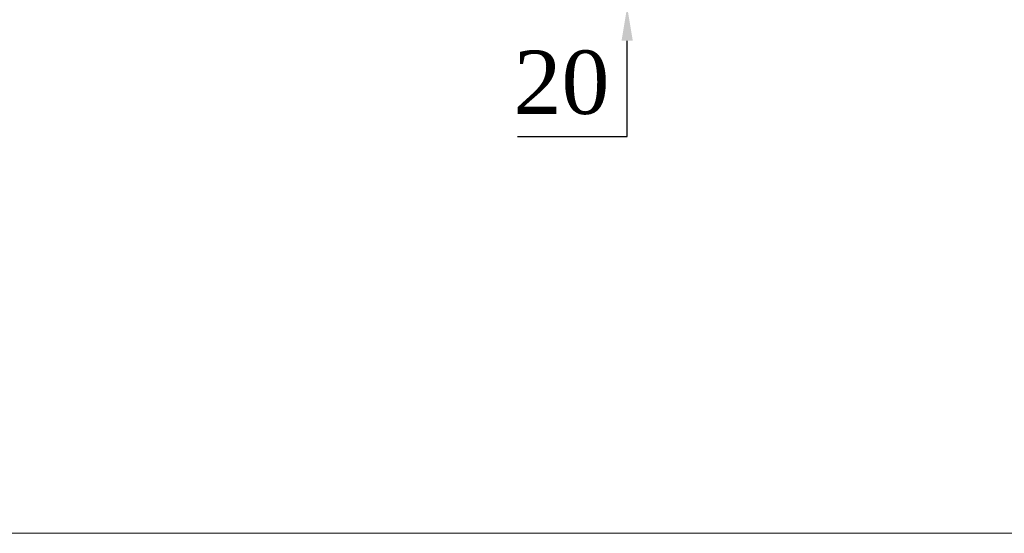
# Model space of a CAD drawing. Header units: millimetres. Extents: x 739 to 2359, y 424 to 1114.
# Tile 55 of 64: x 2171 to 2241, y 950 to 987. Entities that reach past the tile are written whole.
import ezdxf

# ---------------------------------------------------------------- set-up
doc = ezdxf.new("R2010")
doc.units = ezdxf.units.MM
doc.header["$PDSIZE"] = -1
doc.styles.get("Standard").update_dxf_attribs({"font": 'times.ttf'})
doc.dimstyles.new('ISO-25', dxfattribs={"dimtxt": 3.5, "dimasz": 2.5, "dimexe": 1.25, "dimexo": 0.625, "dimtad": 1, "dimdec": 0, "dimlfac": 8, "dimtxsty": 'Standard', "dimcen": 2.5, "dimadec": 0, "dimazin": 0, "dimtfac": 1, "dimtmove": 0, "dimatfit": 3, "dimfxl": 1, "dimarcsym": 0})

# ---------------------------------------------------------------- blocks, each defined once
blk = doc.blocks.new('*D143')
at = {"color": 0, "lineweight": -2}
for p, q in [((2213.82, 994.684), (2213.82, 997.084)), ((2232.647, 992.284), (2212.82, 992.284)), ((2213.82, 987.784), (2213.82, 992.284)), ((2228.267, 987.784), (2212.82, 987.784)), ((2213.82, 978.59), (2213.82, 985.384)), ((2206.031, 978.59), (2213.82, 978.59))]:
    blk.add_line(p, q, dxfattribs=at)
at = {"color": 0}
for points in [[(2213.42, 994.684), (2214.22, 994.684), (2213.82, 992.284)], [(2214.22, 985.384), (2213.42, 985.384), (2213.82, 987.784)]]:
    blk.add_solid(points, dxfattribs=at)
at = {"layer": 'Defpoints', "color": 0}
for p in [(2213.82, 992.284), (2232.647, 992.284), (2228.267, 987.784)]:
    blk.add_point(p, dxfattribs=at)
at = {"color": 0, "lineweight": 5, "insert": (2209.164, 982.403), "char_height": 4.5, "attachment_point": 5}
blk.add_mtext('20', dxfattribs=at)

msp = doc.modelspace()

# ---------------------------------------------------------------- linework, layer by layer
at = {"color": 3, "lineweight": 5}
msp.add_lwpolyline([(1976.153658, 1099.55258), (2308.049993, 1099.55258), (2308.049993, 950.420041), (1976.153658, 950.420041)], close=True, dxfattribs=at)

# ---------------------------------------------------------------- dimensions: what is measured, and where the dimension line sits
at = {"lineweight": 5}
dim = msp.add_linear_dim(base=(2213.820135, 992.284033), p1=(2228.266818, 987.784033), p2=(2232.64744, 992.284033), angle=90, text='20', dimstyle='ISO-25', override={"dimtxt": 4.5, "dimasz": 2.4, "dimexe": 1, "dimexo": 0, "dimgap": 1.524, "dimtad": 1, "dimtih": 1, "dimtoh": 1, "dimdec": 2, "dimlfac": 5, "dimzin": 0, "dimpost": '<>', "dimse1": 0, "dimse2": 0, "dimsd1": 0, "dimsd2": 0, "dimadec": 2, "dimtdec": 3, "dimtofl": 1, "dimtvp": 0.1, "dimtzin": 0}, dxfattribs=at)
dim.commit()
dim.dimension.update_dxf_attribs({"geometry": '*D143', "text_midpoint": (2209.163655, 978.590283), "dimtype": 160})

doc.saveas('drawing.dxf')
